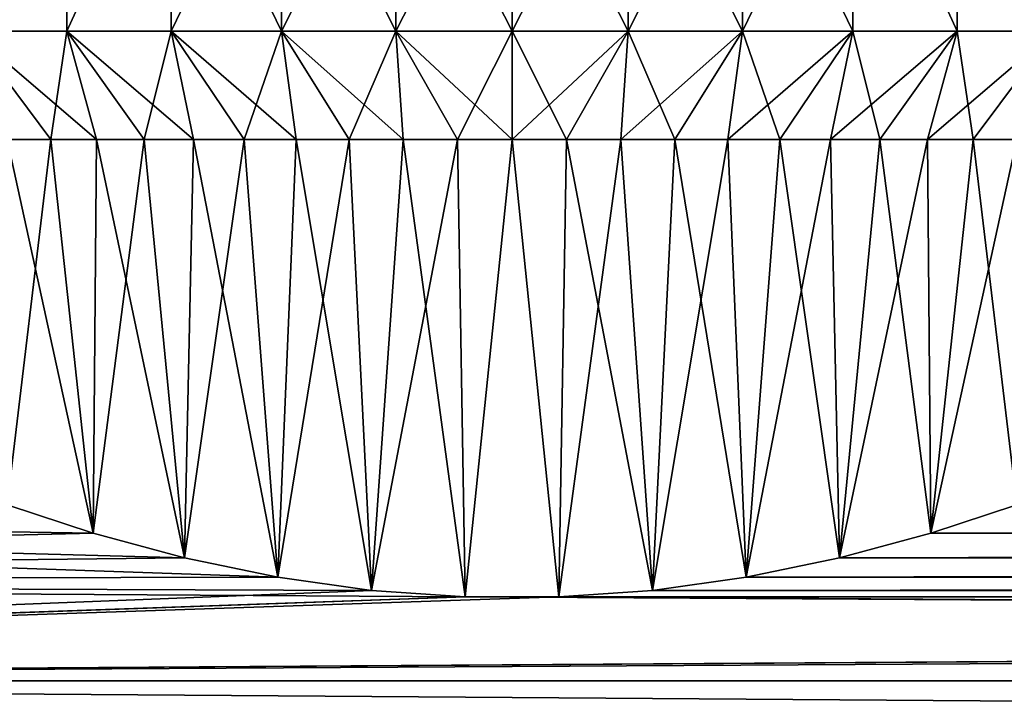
# Model space of a CAD drawing. Header units: metres. Extents: x -147 to 182, y -23 to 81.
# Tile 30 of 212: x -84 to -69, y 18 to 28. Entities that reach past the tile are written whole.
import ezdxf

# ---------------------------------------------------------------- set-up
doc = ezdxf.new("R2010")
doc.units = ezdxf.units.M
doc.layers.add('solid_ORA153_SW0001', color=7, linetype='CONTINUOUS')

msp = doc.modelspace()

# ---------------------------------------------------------------- linework, layer by layer
at = {"layer": 'solid_ORA153_SW0001'}
for points in [[(-84.566025, 28.108868, -10.51198), (-84.566101, 31.5, -10.511921), (-83.125, 31.5, -11.474836)], [(-84.566025, 28.108868, 10.51198), (-83.125, 31.5, 11.474836), (-84.566101, 31.5, 10.511921)], [(-83.124908, 28.108868, -11.474889), (-84.566025, 28.108868, -10.51198), (-83.125, 31.5, -11.474836)], [(-84.566025, 28.108868, 10.51198), (-83.124908, 28.108868, 11.474889), (-83.125, 31.5, 11.474836)], [(-83.124908, 28.108868, -11.474889), (-83.125, 31.5, -11.474836), (-81.570541, 31.5, -12.241408)], [(-83.124908, 28.108868, 11.474889), (-81.570541, 31.5, 12.241408), (-83.125, 31.5, 11.474836)], [(-81.57048, 28.108868, -12.241435), (-83.124908, 28.108868, -11.474889), (-81.570541, 31.5, -12.241408)], [(-83.124908, 28.108868, 11.474889), (-81.57048, 28.108868, 12.241435), (-81.570541, 31.5, 12.241408)], [(-81.57048, 28.108868, -12.241435), (-81.570541, 31.5, -12.241408), (-79.929375, 31.5, -12.79851)], [(-79.929321, 28.108868, 12.798526), (-79.929375, 31.5, 12.79851), (-81.570541, 31.5, 12.241408)], [(-81.57048, 28.108868, 12.241435), (-79.929321, 28.108868, 12.798526), (-81.570541, 31.5, 12.241408)], [(-79.929321, 28.108868, -12.798526), (-81.57048, 28.108868, -12.241435), (-79.929375, 31.5, -12.79851)], [(-79.929321, 28.108868, -12.798526), (-79.929375, 31.5, -12.79851), (-78.229446, 31.5, -13.136647)], [(-78.229431, 28.108868, 13.13665), (-78.229446, 31.5, 13.136647), (-79.929375, 31.5, 12.79851)], [(-79.929321, 28.108868, 12.798526), (-78.229431, 28.108868, 13.13665), (-79.929375, 31.5, 12.79851)], [(-78.229431, 28.108868, -13.13665), (-79.929321, 28.108868, -12.798526), (-78.229446, 31.5, -13.136647)], [(-78.229431, 28.108868, -13.13665), (-78.229446, 31.5, -13.136647), (-76.5, 31.5, -13.249998)], [(-76.5, 28.108868, 13.25), (-76.5, 31.5, 13.249998), (-78.229446, 31.5, 13.136647)], [(-78.229431, 28.108868, 13.13665), (-76.5, 28.108868, 13.25), (-78.229446, 31.5, 13.136647)], [(-76.5, 28.108868, -13.25), (-78.229431, 28.108868, -13.13665), (-76.5, 31.5, -13.249998)], [(-76.5, 28.108868, -13.25), (-76.5, 31.5, -13.249998), (-74.770554, 31.5, -13.136647)], [(-74.770569, 28.108868, -13.13665), (-76.5, 28.108868, -13.25), (-74.770554, 31.5, -13.136647)], [(-74.770569, 28.108868, 13.13665), (-74.770554, 31.5, 13.136647), (-76.5, 31.5, 13.249998)], [(-76.5, 28.108868, 13.25), (-74.770569, 28.108868, 13.13665), (-76.5, 31.5, 13.249998)], [(-74.770569, 28.108868, -13.13665), (-74.770554, 31.5, -13.136647), (-73.070625, 31.5, -12.79851)], [(-73.070679, 28.108868, -12.798526), (-74.770569, 28.108868, -13.13665), (-73.070625, 31.5, -12.79851)], [(-74.770569, 28.108868, 13.13665), (-73.070679, 28.108868, 12.798526), (-74.770554, 31.5, 13.136647)], [(-73.070679, 28.108868, 12.798526), (-73.070625, 31.5, 12.79851), (-74.770554, 31.5, 13.136647)], [(-73.070679, 28.108868, -12.798526), (-73.070625, 31.5, -12.79851), (-71.429459, 31.5, -12.241408)], [(-71.42952, 28.108868, -12.241435), (-73.070679, 28.108868, -12.798526), (-71.429459, 31.5, -12.241408)], [(-73.070679, 28.108868, 12.798526), (-71.42952, 28.108868, 12.241435), (-73.070625, 31.5, 12.79851)], [(-71.42952, 28.108868, 12.241435), (-71.429459, 31.5, 12.241408), (-73.070625, 31.5, 12.79851)], [(-69.875092, 28.108868, -11.474889), (-71.42952, 28.108868, -12.241435), (-71.429459, 31.5, -12.241408)], [(-71.42952, 28.108868, 12.241435), (-69.875092, 28.108868, 11.474889), (-71.429459, 31.5, 12.241408)], [(-69.875092, 28.108868, -11.474889), (-71.429459, 31.5, -12.241408), (-69.875, 31.5, -11.474836)], [(-69.875092, 28.108868, 11.474889), (-69.875, 31.5, 11.474836), (-71.429459, 31.5, 12.241408)], [(-68.433975, 28.108868, -10.51198), (-69.875092, 28.108868, -11.474889), (-69.875, 31.5, -11.474836)], [(-69.875092, 28.108868, 11.474889), (-68.433975, 28.108868, 10.51198), (-69.875, 31.5, 11.474836)], [(-68.433975, 28.108868, -10.51198), (-69.875, 31.5, -11.474836), (-68.433899, 31.5, -10.511921)], [(-68.433975, 28.108868, 10.51198), (-68.433899, 31.5, 10.511921), (-69.875, 31.5, 11.474836)], [(-82.683159, 26.5, 10.167524), (-83.124908, 28.108868, 11.474889), (-84.566025, 28.108868, 10.51198)], [(-83.362419, 26.5, 9.721997), (-84.566025, 28.108868, 10.51198), (-84.01004, 26.5, 9.230888)], [(-82.683159, 26.5, 10.167524), (-84.566025, 28.108868, 10.51198), (-83.362419, 26.5, 9.721997)], [(-83.362419, 26.5, -9.721997), (-84.566025, 28.108868, -10.51198), (-83.124908, 28.108868, -11.474889)], [(-84.01004, 26.5, -9.230888), (-84.566025, 28.108868, -10.51198), (-83.362419, 26.5, -9.721997)], [(-83.362419, 26.5, -9.721997), (-83.124908, 28.108868, -11.474889), (-82.683159, 26.5, -10.167524)], [(-81.24102, 26.5, 10.914796), (-81.57048, 28.108868, 12.241435), (-83.124908, 28.108868, 11.474889)], [(-81.974709, 26.5, 10.565867), (-83.124908, 28.108868, 11.474889), (-82.683159, 26.5, 10.167524)], [(-81.24102, 26.5, 10.914796), (-83.124908, 28.108868, 11.474889), (-81.974709, 26.5, 10.565867)], [(-81.974709, 26.5, -10.565867), (-83.124908, 28.108868, -11.474889), (-81.57048, 28.108868, -12.241435)], [(-82.683159, 26.5, -10.167524), (-83.124908, 28.108868, -11.474889), (-81.974709, 26.5, -10.565867)], [(-81.974709, 26.5, -10.565867), (-81.57048, 28.108868, -12.241435), (-81.24102, 26.5, -10.914796)], [(-79.710625, 26.5, 11.458704), (-79.929321, 28.108868, 12.798526), (-81.57048, 28.108868, 12.241435)], [(-80.484985, 26.5, 11.212934), (-81.57048, 28.108868, 12.241435), (-81.24102, 26.5, 10.914796)], [(-79.710625, 26.5, 11.458704), (-81.57048, 28.108868, 12.241435), (-80.484985, 26.5, 11.212934)], [(-80.484985, 26.5, -11.212934), (-81.57048, 28.108868, -12.241435), (-79.929321, 28.108868, -12.798526)], [(-81.24102, 26.5, -10.914796), (-81.57048, 28.108868, -12.241435), (-80.484985, 26.5, -11.212934)], [(-80.484985, 26.5, -11.212934), (-79.929321, 28.108868, -12.798526), (-79.710625, 26.5, -11.458704)], [(-78.120461, 26.5, 11.789152), (-78.229431, 28.108868, 13.13665), (-79.929321, 28.108868, 12.798526)], [(-78.921082, 26.5, 11.65111), (-79.929321, 28.108868, 12.798526), (-79.710625, 26.5, 11.458704)], [(-78.120461, 26.5, 11.789152), (-79.929321, 28.108868, 12.798526), (-78.921082, 26.5, 11.65111)], [(-78.921082, 26.5, -11.65111), (-79.929321, 28.108868, -12.798526), (-78.229431, 28.108868, -13.13665)], [(-79.710625, 26.5, -11.458704), (-79.929321, 28.108868, -12.798526), (-78.921082, 26.5, -11.65111)], [(-78.921082, 26.5, -11.65111), (-78.229431, 28.108868, -13.13665), (-78.120461, 26.5, -11.789152)], [(-76.5, 26.5, 11.9), (-76.5, 28.108868, 13.25), (-78.229431, 28.108868, 13.13665)], [(-77.312088, 26.5, 11.872258), (-78.229431, 28.108868, 13.13665), (-78.120461, 26.5, 11.789152)], [(-76.5, 26.5, 11.9), (-78.229431, 28.108868, 13.13665), (-77.312088, 26.5, 11.872258)], [(-77.312088, 26.5, -11.872258), (-78.229431, 28.108868, -13.13665), (-76.5, 28.108868, -13.25)], [(-78.120461, 26.5, -11.789152), (-78.229431, 28.108868, -13.13665), (-77.312088, 26.5, -11.872258)], [(-77.312088, 26.5, -11.872258), (-76.5, 28.108868, -13.25), (-76.5, 26.5, -11.9)], [(-75.687912, 26.5, 11.872258), (-74.770569, 28.108868, 13.13665), (-76.5, 28.108868, 13.25)], [(-75.687912, 26.5, 11.872258), (-76.5, 28.108868, 13.25), (-76.5, 26.5, 11.9)], [(-76.5, 26.5, -11.9), (-76.5, 28.108868, -13.25), (-74.770569, 28.108868, -13.13665)], [(-76.5, 26.5, -11.9), (-74.770569, 28.108868, -13.13665), (-75.687912, 26.5, -11.872258)], [(-74.879539, 26.5, 11.789152), (-74.770569, 28.108868, 13.13665), (-75.687912, 26.5, 11.872258)], [(-75.687912, 26.5, -11.872258), (-74.770569, 28.108868, -13.13665), (-74.879539, 26.5, -11.789152)], [(-74.078918, 26.5, 11.65111), (-74.770569, 28.108868, 13.13665), (-74.879539, 26.5, 11.789152)], [(-74.879539, 26.5, -11.789152), (-74.770569, 28.108868, -13.13665), (-73.070679, 28.108868, -12.798526)], [(-74.879539, 26.5, -11.789152), (-73.070679, 28.108868, -12.798526), (-74.078918, 26.5, -11.65111)], [(-74.078918, 26.5, 11.65111), (-73.070679, 28.108868, 12.798526), (-74.770569, 28.108868, 13.13665)], [(-73.289375, 26.5, 11.458704), (-73.070679, 28.108868, 12.798526), (-74.078918, 26.5, 11.65111)], [(-74.078918, 26.5, -11.65111), (-73.070679, 28.108868, -12.798526), (-73.289375, 26.5, -11.458704)], [(-72.515015, 26.5, 11.212934), (-73.070679, 28.108868, 12.798526), (-73.289375, 26.5, 11.458704)], [(-73.289375, 26.5, -11.458704), (-73.070679, 28.108868, -12.798526), (-71.42952, 28.108868, -12.241435)], [(-73.289375, 26.5, -11.458704), (-71.42952, 28.108868, -12.241435), (-72.515015, 26.5, -11.212934)], [(-72.515015, 26.5, 11.212934), (-71.42952, 28.108868, 12.241435), (-73.070679, 28.108868, 12.798526)], [(-71.75898, 26.5, 10.914796), (-71.42952, 28.108868, 12.241435), (-72.515015, 26.5, 11.212934)], [(-72.515015, 26.5, -11.212934), (-71.42952, 28.108868, -12.241435), (-71.75898, 26.5, -10.914796)], [(-71.025291, 26.5, 10.565867), (-71.42952, 28.108868, 12.241435), (-71.75898, 26.5, 10.914796)], [(-71.75898, 26.5, -10.914796), (-71.42952, 28.108868, -12.241435), (-69.875092, 28.108868, -11.474889)], [(-71.75898, 26.5, -10.914796), (-69.875092, 28.108868, -11.474889), (-71.025291, 26.5, -10.565867)], [(-71.025291, 26.5, 10.565867), (-69.875092, 28.108868, 11.474889), (-71.42952, 28.108868, 12.241435)], [(-70.316841, 26.5, 10.167524), (-69.875092, 28.108868, 11.474889), (-71.025291, 26.5, 10.565867)], [(-71.025291, 26.5, -10.565867), (-69.875092, 28.108868, -11.474889), (-70.316841, 26.5, -10.167524)], [(-69.637581, 26.5, 9.721997), (-69.875092, 28.108868, 11.474889), (-70.316841, 26.5, 10.167524)], [(-70.316841, 26.5, -10.167524), (-69.875092, 28.108868, -11.474889), (-68.433975, 28.108868, -10.51198)], [(-70.316841, 26.5, -10.167524), (-68.433975, 28.108868, -10.51198), (-69.637581, 26.5, -9.721997)], [(-69.637581, 26.5, 9.721997), (-68.433975, 28.108868, 10.51198), (-69.875092, 28.108868, 11.474889)], [(-68.98996, 26.5, 9.230888), (-68.433975, 28.108868, 10.51198), (-69.637581, 26.5, 9.721997)], [(-69.637581, 26.5, -9.721997), (-68.433975, 28.108868, -10.51198), (-68.98996, 26.5, -9.230888)], [(-83.362419, 26.5, -9.721997), (-82.73111, 20.645021, -10.138199), (-84.012901, 21.067362, -9.228559)], [(-84.01004, 26.5, -9.230888), (-83.362419, 26.5, -9.721997), (-84.012901, 21.067362, -9.228559)], [(-84.01004, 26.5, 9.230888), (-84.012878, 21.067352, 9.22858), (-82.73111, 20.645021, 10.138198)], [(-83.362419, 26.5, 9.721997), (-84.01004, 26.5, 9.230888), (-82.73111, 20.645021, 10.138198)], [(-82.683159, 26.5, 10.167524), (-83.362419, 26.5, 9.721997), (-82.73111, 20.645021, 10.138198)], [(-83.362419, 26.5, -9.721997), (-82.683159, 26.5, -10.167524), (-82.73111, 20.645021, -10.138199)], [(-82.683159, 26.5, 10.167524), (-82.73111, 20.645021, 10.138198), (-81.375137, 20.277004, 10.855556)], [(-81.974709, 26.5, -10.565867), (-81.375145, 20.277004, -10.855556), (-82.73111, 20.645021, -10.138199)], [(-82.683159, 26.5, -10.167524), (-81.974709, 26.5, -10.565867), (-82.73111, 20.645021, -10.138199)], [(-81.974709, 26.5, 10.565867), (-82.683159, 26.5, 10.167524), (-81.375137, 20.277004, 10.855556)], [(-81.24102, 26.5, 10.914796), (-81.974709, 26.5, 10.565867), (-81.375137, 20.277004, 10.855556)], [(-81.974709, 26.5, -10.565867), (-81.24102, 26.5, -10.914796), (-81.375145, 20.277004, -10.855556)], [(-80.484985, 26.5, -11.212934), (-79.986496, 19.988644, -11.377791), (-81.375145, 20.277004, -10.855556)], [(-81.24102, 26.5, -10.914796), (-80.484985, 26.5, -11.212934), (-81.375145, 20.277004, -10.855556)], [(-81.24102, 26.5, 10.914796), (-81.375137, 20.277004, 10.855556), (-79.986504, 19.988644, 11.37779)], [(-80.484985, 26.5, 11.212934), (-81.24102, 26.5, 10.914796), (-79.986504, 19.988644, 11.37779)], [(-79.710625, 26.5, 11.458704), (-80.484985, 26.5, 11.212934), (-79.986504, 19.988644, 11.37779)], [(-80.484985, 26.5, -11.212934), (-79.710625, 26.5, -11.458704), (-79.986496, 19.988644, -11.377791)], [(-79.710625, 26.5, 11.458704), (-79.986504, 19.988644, 11.37779), (-78.590324, 19.79291, 11.714978)], [(-78.921082, 26.5, -11.65111), (-78.590324, 19.79291, -11.714978), (-79.986496, 19.988644, -11.377791)], [(-79.710625, 26.5, -11.458704), (-78.921082, 26.5, -11.65111), (-79.986496, 19.988644, -11.377791)], [(-78.921082, 26.5, 11.65111), (-79.710625, 26.5, 11.458704), (-78.590324, 19.79291, 11.714978)], [(-78.120461, 26.5, 11.789152), (-78.921082, 26.5, 11.65111), (-78.590324, 19.79291, 11.714978)], [(-78.921082, 26.5, -11.65111), (-78.120461, 26.5, -11.789152), (-78.590324, 19.79291, -11.714978)], [(-78.120461, 26.5, 11.789152), (-78.590324, 19.79291, 11.714978), (-77.196182, 19.694536, 11.879616)], [(-77.312088, 26.5, -11.872258), (-77.196144, 19.694534, -11.879619), (-78.590324, 19.79291, -11.714978)], [(-78.120461, 26.5, -11.789152), (-77.312088, 26.5, -11.872258), (-78.590324, 19.79291, -11.714978)], [(-77.312088, 26.5, 11.872258), (-78.120461, 26.5, 11.789152), (-77.196182, 19.694536, 11.879616)], [(-76.5, 26.5, 11.9), (-77.312088, 26.5, 11.872258), (-77.196182, 19.694536, 11.879616)], [(-77.312088, 26.5, -11.872258), (-76.5, 26.5, -11.9), (-77.196144, 19.694534, -11.879619)], [(-76.5, 26.5, 11.9), (-77.196182, 19.694536, 11.879616), (-75.803856, 19.694534, 11.879619)], [(-76.5, 26.5, -11.9), (-75.803818, 19.694534, -11.879616), (-77.196144, 19.694534, -11.879619)], [(-75.687912, 26.5, 11.872258), (-76.5, 26.5, 11.9), (-75.803856, 19.694534, 11.879619)], [(-76.5, 26.5, -11.9), (-75.687912, 26.5, -11.872258), (-75.803818, 19.694534, -11.879616)], [(-75.687912, 26.5, 11.872258), (-75.803856, 19.694534, 11.879619), (-74.409676, 19.79291, 11.714978)], [(-74.879539, 26.5, -11.789152), (-74.409676, 19.79291, -11.714978), (-75.803818, 19.694534, -11.879616)], [(-75.687912, 26.5, -11.872258), (-74.879539, 26.5, -11.789152), (-75.803818, 19.694534, -11.879616)], [(-74.879539, 26.5, 11.789152), (-75.687912, 26.5, 11.872258), (-74.409676, 19.79291, 11.714978)], [(-74.078918, 26.5, 11.65111), (-74.879539, 26.5, 11.789152), (-74.409676, 19.79291, 11.714978)], [(-74.879539, 26.5, -11.789152), (-74.078918, 26.5, -11.65111), (-74.409676, 19.79291, -11.714978)], [(-74.078918, 26.5, 11.65111), (-74.409676, 19.79291, 11.714978), (-73.013496, 19.988644, 11.37779)], [(-73.289375, 26.5, -11.458704), (-73.013496, 19.988644, -11.37779), (-74.409676, 19.79291, -11.714978)], [(-74.078918, 26.5, -11.65111), (-73.289375, 26.5, -11.458704), (-74.409676, 19.79291, -11.714978)], [(-73.289375, 26.5, 11.458704), (-74.078918, 26.5, 11.65111), (-73.013496, 19.988644, 11.37779)], [(-72.515015, 26.5, 11.212934), (-73.289375, 26.5, 11.458704), (-73.013496, 19.988644, 11.37779)], [(-73.289375, 26.5, -11.458704), (-72.515015, 26.5, -11.212934), (-73.013496, 19.988644, -11.37779)], [(-72.515015, 26.5, 11.212934), (-73.013496, 19.988644, 11.37779), (-71.624855, 20.277004, 10.855555)], [(-71.75898, 26.5, -10.914796), (-71.624863, 20.277004, -10.855556), (-73.013496, 19.988644, -11.37779)], [(-72.515015, 26.5, -11.212934), (-71.75898, 26.5, -10.914796), (-73.013496, 19.988644, -11.37779)], [(-71.75898, 26.5, 10.914796), (-72.515015, 26.5, 11.212934), (-71.624855, 20.277004, 10.855555)], [(-71.025291, 26.5, 10.565867), (-71.75898, 26.5, 10.914796), (-71.624855, 20.277004, 10.855555)], [(-71.75898, 26.5, -10.914796), (-71.025291, 26.5, -10.565867), (-71.624863, 20.277004, -10.855556)], [(-70.316841, 26.5, -10.167524), (-70.26889, 20.645021, -10.1382), (-71.624863, 20.277004, -10.855556)], [(-71.025291, 26.5, -10.565867), (-70.316841, 26.5, -10.167524), (-71.624863, 20.277004, -10.855556)], [(-71.025291, 26.5, 10.565867), (-71.624855, 20.277004, 10.855555), (-70.26889, 20.645023, 10.138197)], [(-70.316841, 26.5, 10.167524), (-71.025291, 26.5, 10.565867), (-70.26889, 20.645023, 10.138197)], [(-69.637581, 26.5, 9.721997), (-70.316841, 26.5, 10.167524), (-70.26889, 20.645023, 10.138197)], [(-70.316841, 26.5, -10.167524), (-69.637581, 26.5, -9.721997), (-70.26889, 20.645021, -10.1382)], [(-69.637581, 26.5, 9.721997), (-70.26889, 20.645023, 10.138197), (-68.987099, 21.06736, 9.22856)], [(-68.98996, 26.5, -9.230888), (-68.987122, 21.067352, -9.228578), (-70.26889, 20.645021, -10.1382)], [(-69.637581, 26.5, -9.721997), (-68.98996, 26.5, -9.230888), (-70.26889, 20.645021, -10.1382)], [(-68.98996, 26.5, 9.230888), (-69.637581, 26.5, 9.721997), (-68.987099, 21.06736, 9.22856)], [(-79.986496, 19.988644, -11.377791), (-112.699997, 19.918585, -11.5), (-112.699997, 21.118971, -9.109835)], [(-81.375145, 20.277004, -10.855556), (-79.986496, 19.988644, -11.377791), (-112.699997, 21.118971, -9.109835)], [(-82.73111, 20.645021, -10.138199), (-81.375145, 20.277004, -10.855556), (-112.699997, 21.118971, -9.109835)], [(-84.012901, 21.067362, -9.228559), (-82.73111, 20.645021, -10.138199), (-112.699997, 21.118971, -9.109835)], [(-82.73111, 20.645021, 10.138198), (-84.012878, 21.067352, 9.22858), (-112.699997, 19.918585, 11.5)], [(-68.987099, 21.06736, 9.22856), (-70.26889, 20.645023, 10.138197), (68.98835, 21.066944, 9.229576)], [(-70.26889, 20.645021, -10.1382), (-68.987122, 21.067352, -9.228578), (68.988342, 21.066946, -9.229574)], [(-70.26889, 20.645021, -10.1382), (68.988342, 21.066946, -9.229574), (70.270508, 20.644506, -10.139204)], [(-70.26889, 20.645023, 10.138197), (70.270515, 20.644505, 10.139208), (68.98835, 21.066944, 9.229576)], [(-81.375137, 20.277004, 10.855556), (-82.73111, 20.645021, 10.138198), (-112.699997, 19.918585, 11.5)], [(-71.624863, 20.277004, -10.855556), (-70.26889, 20.645021, -10.1382), (70.270508, 20.644506, -10.139204)], [(-71.624863, 20.277004, -10.855556), (70.270508, 20.644506, -10.139204), (71.626419, 20.276644, -10.856253)], [(-70.26889, 20.645023, 10.138197), (-71.624855, 20.277004, 10.855555), (70.270515, 20.644505, 10.139208)], [(-71.624855, 20.277004, 10.855555), (71.626427, 20.276642, 10.856256), (70.270515, 20.644505, 10.139208)], [(-79.986504, 19.988644, 11.37779), (-81.375137, 20.277004, 10.855556), (-112.699997, 19.918585, 11.5)], [(-73.013496, 19.988644, -11.37779), (-71.624863, 20.277004, -10.855556), (71.626419, 20.276644, -10.856253)], [(-71.624855, 20.277004, 10.855555), (-73.013496, 19.988644, 11.37779), (71.626427, 20.276642, 10.856256)], [(-73.013496, 19.988644, -11.37779), (71.626419, 20.276644, -10.856253), (73.014854, 19.988403, -11.378214)], [(-73.013496, 19.988644, 11.37779), (73.014862, 19.988401, 11.378217), (71.626427, 20.276642, 10.856256)], [(-78.590324, 19.79291, 11.714978), (-79.986504, 19.988644, 11.37779), (-112.699997, 19.918585, 11.5)], [(-79.986496, 19.988644, -11.377791), (-78.590324, 19.79291, -11.714978), (-112.699997, 19.918585, -11.5)], [(-74.409676, 19.79291, -11.714978), (-73.013496, 19.988644, -11.37779), (73.014854, 19.988403, -11.378214)], [(-73.013496, 19.988644, 11.37779), (-74.409676, 19.79291, 11.714978), (73.014862, 19.988401, 11.378217)], [(-74.409676, 19.79291, -11.714978), (73.014854, 19.988403, -11.378214), (74.41053, 19.792824, -11.715123)], [(-74.409676, 19.79291, 11.714978), (74.410538, 19.792824, 11.715125), (73.014862, 19.988401, 11.378217)], [(-78.590324, 19.79291, 11.714978), (-112.699997, 19.918585, 11.5), (-112.699997, 18.448833, 13.734648)], [(136.699997, 18.448833, 13.734646), (136.699997, 19.918585, 11.499999), (-112.699997, 18.448833, 13.734648)], [(77.195518, 19.694511, 11.879657), (-112.699997, 18.448833, 13.734648), (136.699997, 19.918585, 11.499999)], [(-77.196144, 19.694534, -11.879619), (-112.699997, 18.448833, -13.734648), (-112.699997, 19.918585, -11.5)], [(-78.590324, 19.79291, -11.714978), (-77.196144, 19.694534, -11.879619), (-112.699997, 19.918585, -11.5)], [(-77.196182, 19.694536, 11.879616), (-78.590324, 19.79291, 11.714978), (-112.699997, 18.448833, 13.734648)], [(-74.409676, 19.79291, 11.714978), (-75.803856, 19.694534, 11.879619), (74.410538, 19.792824, 11.715125)], [(-75.803856, 19.694534, 11.879619), (75.80452, 19.694511, 11.87966), (74.410538, 19.792824, 11.715125)], [(-75.803818, 19.694534, -11.879616), (-74.409676, 19.79291, -11.714978), (75.804504, 19.694511, -11.879659)], [(-74.409676, 19.79291, -11.714978), (74.41053, 19.792824, -11.715123), (75.804504, 19.694511, -11.879659)], [(-75.803856, 19.694534, 11.879619), (-77.196182, 19.694536, 11.879616), (-112.699997, 18.448833, 13.734648)], [(-75.803856, 19.694534, 11.879619), (-112.699997, 18.448833, 13.734648), (75.80452, 19.694511, 11.87966)], [(-77.196144, 19.694534, -11.879619), (136.699997, 18.448835, -13.734644), (-112.699997, 18.448833, -13.734648)], [(77.195518, 19.694511, 11.879657), (75.80452, 19.694511, 11.87966), (-112.699997, 18.448833, 13.734648)], [(-77.196144, 19.694534, -11.879619), (-75.803818, 19.694534, -11.879616), (136.699997, 18.448835, -13.734644)], [(-75.803818, 19.694534, -11.879616), (75.804504, 19.694511, -11.879659), (136.699997, 18.448835, -13.734644)], [(136.699997, 18.448835, -13.734644), (136.699997, 16.729597, -15.783554), (-112.699997, 18.448833, -13.734648)], [(136.699997, 18.448833, 13.734646), (-112.699997, 18.448833, 13.734648), (-112.699997, 16.729593, 15.783558)], [(136.699997, 16.729595, 15.783557), (136.699997, 18.448833, 13.734646), (-112.699997, 16.729593, 15.783558)], [(136.699997, 16.729597, -15.783554), (-112.699997, 16.729593, -15.783558), (-112.699997, 18.448833, -13.734648)]]:
    msp.add_3dface(points, dxfattribs=at)

doc.saveas('drawing.dxf')
